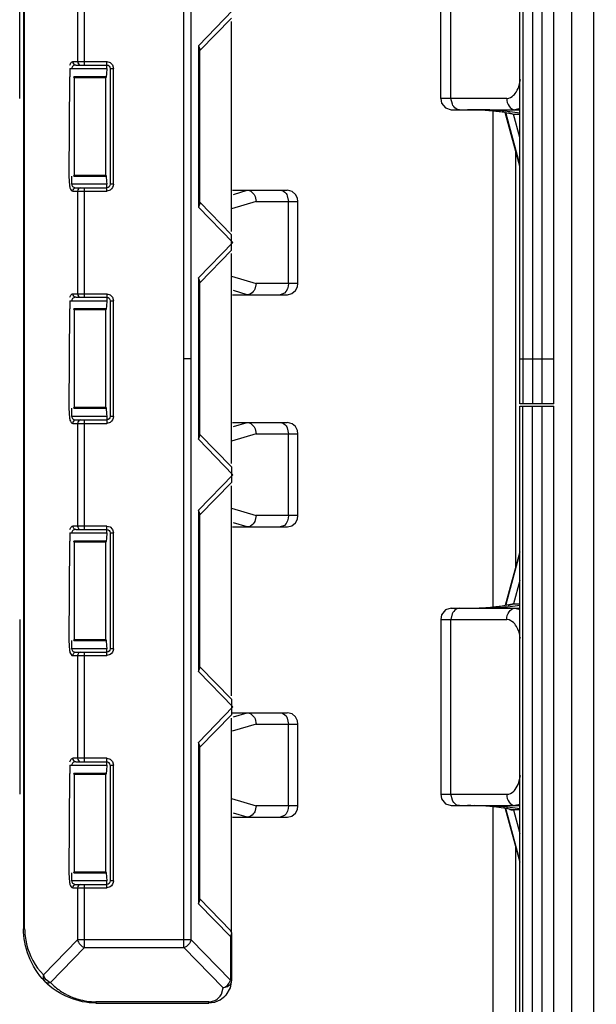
# Model space of a CAD drawing. Header units: inches. Extents: x 0 to 17, y 0 to 11.
# Tile 26 of 55: x 9.499 to 9.624, y 5.398 to 5.612. Entities that reach past the tile are written whole.
import ezdxf

# ---------------------------------------------------------------- set-up
doc = ezdxf.new("R2010")
doc.units = ezdxf.units.IN
doc.header["$LTSCALE"] = 0.935
doc.header["$MEASUREMENT"] = 0
doc.layers.get('0').update_dxf_attribs({"linetype": 'CONTINUOUS'})
doc.styles.add('TEXTSTYLE_2', font='txt', dxfattribs={"width": 0.8})
doc.dimstyles.new('DIMSTYLE_1', dxfattribs={"dimtxt": 0.125, "dimasz": 0.1875, "dimexe": 0.125, "dimexo": 0.0625, "dimgap": 0.0625, "dimtad": 0, "dimtih": 1, "dimtoh": 1, "dimlfac": 1.6666666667, "dimzin": 4, "dimdsep": 46, "dimtxsty": 'TEXTSTYLE_2', "dimblk": '_FILLED', "dimblk1": '_FILLED', "dimblk2": '_FILLED', "dimcen": 0.09, "dimazin": 1, "dimtfac": 1, "dimtofl": 0, "dimtmove": 0, "dimatfit": 3, "dimldrblk": '_FILLED', "dimfxl": 1, "dimtolj": 1, "dimtzin": 4, "dimarcsym": 0})

# ---------------------------------------------------------------- blocks, each defined once
blk = doc.blocks.new('_FILLED')
at = {"color": 0, "linetype": 'ByBlock'}
blk.add_solid([(0, 0), (-1, 0.1666666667), (-1, -0.1666666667)], dxfattribs=at)
blk = doc.blocks.new('*D3')
at = {"color": 2, "linetype": 'Continuous', "transparency": 16777216}
for p, q in [((9.9803149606, 5.539033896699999), (9.9803149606, 4.7543781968)), ((10.2755905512, 5.149536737), (10.2755905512, 4.7543781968)), ((9.9803149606, 4.8793781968), (9.4803149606, 4.8793781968)), ((10.2755905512, 4.8793781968), (10.6339254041, 4.8793781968))]:
    blk.add_line(p, q, dxfattribs=at)
at = {"color": 2, "linetype": 'Continuous', "transparency": 16777216, "xscale": 0.1875, "yscale": 0.1875, "zscale": 0.1875}
for p, rotation in [((9.9803149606, 4.8793781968), 5e-10), ((10.2755905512, 4.8793781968), 180)]:
    blk.add_blockref('_FILLED', p, dxfattribs=dict(at, rotation=rotation))
at = {"color": 2, "linetype": 'Continuous', "transparency": 16777216, "insert": (10.6964254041, 4.9418781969), "char_height": 0.125, "width": 0.4955357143, "attachment_point": 1, "line_spacing_factor": 0.9, "style": 'TEXTSTYLE_2'}
blk.add_mtext('{\\ftxt;\\W0.0001;\\H0.0001;\\~}{\\ftxt;\\W2.6428571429;\\H0.125; }{\\ftxt;\\W0.0001;\\H0.0001;\\~}', dxfattribs=at)

msp = doc.modelspace()

# ---------------------------------------------------------------- linework, layer by layer
at = {"color": 6, "linetype": 'Continuous'}
for p, q in [((9.6183786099, 5.7009590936), (9.6183786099, 5.374974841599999)), ((9.6071924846, 5.528399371), (9.607192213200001, 5.6871465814)), ((9.607857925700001, 5.687146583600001), (9.607858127, 5.528399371)), ((9.609936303, 5.6871465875), (9.6099364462, 5.528399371)), ((9.6119338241, 5.6871466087), (9.6119122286, 5.5283993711)), ((9.6145418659, 5.528399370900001), (9.6145418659, 5.6871466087)), ((9.5344647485, 5.410632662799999), (9.5344647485, 5.665751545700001)), ((9.5360089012, 5.412326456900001), (9.5360089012, 5.6640577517)), ((9.4997083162, 5.661660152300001), (9.4997083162, 5.4147240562)), ((9.499982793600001, 5.4147240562), (9.499982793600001, 5.661660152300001)), ((9.4989121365, 5.5945523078), (9.4989121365, 5.6323836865)), ((9.5900434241, 5.5945524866), (9.5900434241, 5.632383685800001)), ((9.592263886, 5.594552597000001), (9.592263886, 5.632383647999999)), ((9.5129676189, 5.601764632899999), (9.5129676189, 5.6254970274)), ((9.5114234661, 5.6247516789), (9.5114234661, 5.6025099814)), ((9.5375894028, 5.6059591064), (9.545063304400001, 5.6136308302)), ((9.544784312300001, 5.6119531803), (9.5379249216, 5.6049122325)), ((9.544784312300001, 5.5657434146), (9.544784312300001, 5.611225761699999)), ((9.5375894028, 5.6059591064), (9.5375894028, 5.57101007)), ((9.5375894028, 5.6059591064), (9.5379249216, 5.605171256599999)), ((9.5379249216, 5.5717979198), (9.5379249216, 5.605171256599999)), ((9.5104260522, 5.6025099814), (9.5177718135, 5.6025099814)), ((9.511034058, 5.601764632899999), (9.5177718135, 5.601764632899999)), ((9.5177718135, 5.6010192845), (9.5177718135, 5.6025099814)), ((9.5177718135, 5.6025099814), (9.5184745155, 5.6023130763)), ((9.5184745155, 5.6023130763), (9.5189843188, 5.601789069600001)), ((9.5189843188, 5.601789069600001), (9.5191891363, 5.6010192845)), ((9.5097837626, 5.6010192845), (9.5177718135, 5.6010192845)), ((9.5097837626, 5.6010192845), (9.5097837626, 5.599241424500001)), ((9.5177130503, 5.599834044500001), (9.517654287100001, 5.599241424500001)), ((9.5177718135, 5.6010192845), (9.5177130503, 5.599834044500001)), ((9.5184804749, 5.6010192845), (9.5191891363, 5.6010192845)), ((9.5184804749, 5.6010192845), (9.5184804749, 5.575949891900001)), ((9.5191891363, 5.575949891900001), (9.5191891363, 5.6010192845)), ((9.5096805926, 5.599241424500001), (9.5095774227, 5.577727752)), ((9.517654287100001, 5.599241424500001), (9.5106099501, 5.599241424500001)), ((9.5106803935, 5.5990262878), (9.5106099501, 5.599241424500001)), ((9.517654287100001, 5.599241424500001), (9.5175838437, 5.5990262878)), ((9.606931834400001, 5.5970655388), (9.607286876, 5.598654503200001)), ((9.604358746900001, 5.594552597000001), (9.5900464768, 5.5945524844)), ((9.5925644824, 5.593279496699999), (9.5922641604, 5.594552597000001)), ((9.592320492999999, 5.5920938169), (9.6071923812, 5.5920938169)), ((9.601374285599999, 5.484127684), (9.601374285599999, 5.5920938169)), ((9.6071924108, 5.5798429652), (9.604010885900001, 5.5914860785)), ((9.6040190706, 5.591486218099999), (9.6055112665, 5.5912345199)), ((9.607192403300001, 5.5802115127), (9.6041159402, 5.591470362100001)), ((9.604461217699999, 5.591766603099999), (9.6072355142, 5.5913932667)), ((9.6046433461, 5.5914875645), (9.6057913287, 5.5911515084)), ((9.6055112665, 5.5912345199), (9.6057913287, 5.591151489)), ((9.6057913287, 5.591151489), (9.607192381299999, 5.5911514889)), ((9.6071923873, 5.5860538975), (9.6057917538, 5.591151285)), ((9.6072315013, 5.5923569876), (9.6061234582, 5.5920938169)), ((9.6062738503, 5.5832045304), (9.6062738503, 5.493016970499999)), ((9.5095774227, 5.577727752), (9.5096805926, 5.575577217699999)), ((9.5101854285, 5.575949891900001), (9.5101854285, 5.577727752)), ((9.5106099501, 5.577727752), (9.5106803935, 5.5779428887)), ((9.5106099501, 5.577727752), (9.517654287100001, 5.577727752)), ((9.5175838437, 5.5779428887), (9.517654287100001, 5.577727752)), ((9.517654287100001, 5.577727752), (9.5177130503, 5.5765425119)), ((9.5177130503, 5.5765425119), (9.5177718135, 5.575949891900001)), ((9.5177718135, 5.575949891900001), (9.5101854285, 5.575949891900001)), ((9.5104260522, 5.574459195), (9.5177718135, 5.574459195)), ((9.511034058, 5.5752045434), (9.5177718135, 5.5752045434)), ((9.5114234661, 5.574459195), (9.5114234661, 5.5522174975)), ((9.5129676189, 5.551472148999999), (9.5129676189, 5.5752045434)), ((9.5177718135, 5.574459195), (9.5177718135, 5.575949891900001)), ((9.5185131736, 5.574680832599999), (9.5177718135, 5.574459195)), ((9.5191891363, 5.575949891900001), (9.5184804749, 5.575949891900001)), ((9.5379249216, 5.5720569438), (9.544784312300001, 5.565015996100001)), ((9.5379249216, 5.5717979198), (9.5375894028, 5.57101007)), ((9.545063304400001, 5.5633383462), (9.5375894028, 5.57101007)), ((9.5375894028, 5.5556666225), (9.545063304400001, 5.5633383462)), ((9.544784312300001, 5.5616606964), (9.544784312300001, 5.565015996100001)), ((9.544784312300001, 5.5616606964), (9.5379249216, 5.5546197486)), ((9.544784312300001, 5.5154509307), (9.544784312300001, 5.560933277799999)), ((9.5375894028, 5.5556666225), (9.5375894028, 5.5207175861)), ((9.5379249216, 5.5548787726), (9.5375894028, 5.5556666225)), ((9.5379249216, 5.5215054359), (9.5379249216, 5.5548787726)), ((9.5097837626, 5.5507268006), (9.5177718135, 5.5507268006)), ((9.5097837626, 5.5507268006), (9.5097837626, 5.548948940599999)), ((9.5104260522, 5.5522174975), (9.5177718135, 5.5522174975)), ((9.511034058, 5.551472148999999), (9.5177718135, 5.551472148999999)), ((9.5177718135, 5.5507268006), (9.5177130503, 5.5495415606)), ((9.5177718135, 5.5522174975), (9.5177718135, 5.5507268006)), ((9.5177718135, 5.5522174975), (9.5184745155, 5.5520205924)), ((9.5184745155, 5.5520205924), (9.5189843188, 5.551496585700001)), ((9.5184804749, 5.5507268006), (9.5191891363, 5.5507268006)), ((9.5184804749, 5.5507268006), (9.5184804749, 5.5256574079)), ((9.5189843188, 5.551496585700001), (9.5191891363, 5.5507268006)), ((9.5191891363, 5.5256574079), (9.5191891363, 5.5507268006)), ((9.5096805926, 5.548948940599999), (9.5095774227, 5.527435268)), ((9.517654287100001, 5.548948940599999), (9.5106099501, 5.548948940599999)), ((9.5106803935, 5.5487338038), (9.5106099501, 5.548948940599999)), ((9.517654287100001, 5.548948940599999), (9.5175838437, 5.5487338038)), ((9.5177130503, 5.5495415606), (9.517654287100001, 5.548948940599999)), ((9.4997172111, 5.538192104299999), (9.499982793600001, 5.538192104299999)), ((9.5344647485, 5.538192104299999), (9.5360089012, 5.538192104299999)), ((9.6071923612, 5.5381107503), (9.6145418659, 5.5381107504)), ((9.5095774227, 5.527435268), (9.5096805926, 5.5252847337)), ((9.5101854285, 5.5256574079), (9.5101854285, 5.527435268)), ((9.5106099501, 5.527435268), (9.5106803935, 5.5276504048)), ((9.5106099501, 5.527435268), (9.517654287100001, 5.527435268)), ((9.5175838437, 5.5276504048), (9.517654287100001, 5.527435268)), ((9.517654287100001, 5.527435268), (9.5177130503, 5.526250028)), ((9.60719222, 5.389074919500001), (9.6071924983, 5.5279076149)), ((9.607192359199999, 5.5279076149), (9.6145418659, 5.5279076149)), ((9.6145418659, 5.528399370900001), (9.6071923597, 5.528399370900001)), ((9.607857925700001, 5.3890749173), (9.6078581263, 5.5279076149)), ((9.609936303, 5.3890749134), (9.6099364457, 5.5279076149)), ((9.6119338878, 5.5279076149), (9.6119338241, 5.3890748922)), ((9.6145418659, 5.373484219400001), (9.6145418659, 5.5279076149)), ((9.5177718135, 5.5256574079), (9.5101854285, 5.5256574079)), ((9.5177130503, 5.526250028), (9.5177718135, 5.5256574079)), ((9.5177718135, 5.5256574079), (9.5177718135, 5.5241667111)), ((9.5191891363, 5.5256574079), (9.5184804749, 5.5256574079)), ((9.5104260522, 5.5241667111), (9.5177718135, 5.5241667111)), ((9.511034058, 5.5249120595), (9.5177718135, 5.5249120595)), ((9.5114234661, 5.5241667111), (9.5114234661, 5.5019250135)), ((9.5129676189, 5.5011796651), (9.5129676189, 5.5249120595)), ((9.5185131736, 5.5243883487), (9.5177718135, 5.5241667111)), ((9.5375894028, 5.5207175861), (9.5379249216, 5.5215054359)), ((9.545063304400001, 5.5130458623), (9.5375894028, 5.5207175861)), ((9.5379249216, 5.5217644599), (9.544784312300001, 5.514723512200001)), ((9.544784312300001, 5.514723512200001), (9.544784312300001, 5.5113682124)), ((9.5375894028, 5.505374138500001), (9.545063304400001, 5.5130458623)), ((9.544784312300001, 5.5113682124), (9.5379249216, 5.504327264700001)), ((9.544784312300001, 5.465158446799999), (9.544784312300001, 5.5106407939)), ((9.5375894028, 5.505374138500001), (9.5375894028, 5.4704251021)), ((9.5379249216, 5.5045862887), (9.5375894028, 5.505374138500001)), ((9.5379249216, 5.471212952), (9.5379249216, 5.5045862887)), ((9.5177718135, 5.5019250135), (9.5104260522, 5.5019250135)), ((9.5177718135, 5.5004343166), (9.5177718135, 5.5019250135)), ((9.5177718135, 5.5019250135), (9.5184745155, 5.5017281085)), ((9.5184745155, 5.5017281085), (9.5189843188, 5.501204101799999)), ((9.5097837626, 5.5004343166), (9.5177718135, 5.5004343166)), ((9.5097837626, 5.5004343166), (9.5097837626, 5.4986564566)), ((9.511034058, 5.5011796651), (9.5177718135, 5.5011796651)), ((9.5177718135, 5.5004343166), (9.5177130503, 5.4992490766)), ((9.5184804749, 5.5004343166), (9.5191891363, 5.5004343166)), ((9.5184804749, 5.5004343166), (9.5184804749, 5.475364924)), ((9.5189843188, 5.501204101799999), (9.5191891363, 5.5004343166)), ((9.5191891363, 5.475364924), (9.5191891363, 5.5004343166)), ((9.5096805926, 5.4986564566), (9.5095774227, 5.4771427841)), ((9.517654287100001, 5.4986564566), (9.5106099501, 5.4986564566)), ((9.5106803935, 5.4984413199), (9.5106099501, 5.4986564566)), ((9.517654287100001, 5.4986564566), (9.5175838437, 5.4984413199)), ((9.5177130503, 5.4992490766), (9.517654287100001, 5.4986564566)), ((9.6071924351, 5.4963786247), (9.6040108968, 5.484735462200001)), ((9.6041159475, 5.4847511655), (9.607192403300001, 5.496009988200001)), ((9.607192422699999, 5.490168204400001), (9.605791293, 5.485070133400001)), ((9.605509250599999, 5.4849865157), (9.6040193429, 5.484735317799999)), ((9.604482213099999, 5.4844628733), (9.607230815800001, 5.484817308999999)), ((9.604657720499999, 5.4847348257), (9.6057913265, 5.4850702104)), ((9.6057913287, 5.4850700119), (9.605509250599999, 5.4849865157)), ((9.605791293, 5.485070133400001), (9.6071924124, 5.485070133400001)), ((9.5902460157, 5.482678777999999), (9.5900454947, 5.48166902)), ((9.5911079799, 5.483750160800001), (9.5902460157, 5.482678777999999)), ((9.592317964, 5.484127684), (9.5911079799, 5.483750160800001)), ((9.5925640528, 5.4829423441), (9.592263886, 5.4816689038)), ((9.592328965, 5.484127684), (9.6071924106, 5.484127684)), ((9.6002739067, 5.484182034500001), (9.6034045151, 5.4843636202)), ((9.6061237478, 5.4841276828), (9.6072597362, 5.483850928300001)), ((9.498912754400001, 5.4816690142), (9.498912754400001, 5.4438378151)), ((9.590044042, 5.481669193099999), (9.590044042, 5.4438378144)), ((9.5900440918, 5.481669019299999), (9.604358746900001, 5.4816689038)), ((9.592263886, 5.4438378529), (9.592263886, 5.4816689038)), ((9.6048755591, 5.481588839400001), (9.604358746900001, 5.4816689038)), ((9.6058277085, 5.4810071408), (9.6048755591, 5.481588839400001)), ((9.5095774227, 5.4771427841), (9.5096805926, 5.474992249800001)), ((9.5101854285, 5.475364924), (9.5101854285, 5.4771427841)), ((9.5106099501, 5.4771427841), (9.5106803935, 5.4773579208)), ((9.5106099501, 5.4771427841), (9.517654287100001, 5.4771427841)), ((9.5175838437, 5.4773579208), (9.517654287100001, 5.4771427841)), ((9.517654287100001, 5.4771427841), (9.5177130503, 5.4759575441)), ((9.5177130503, 5.4759575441), (9.5177718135, 5.475364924)), ((9.5177718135, 5.475364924), (9.5101854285, 5.475364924)), ((9.5104260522, 5.4738742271), (9.5177718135, 5.4738742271)), ((9.511034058, 5.474619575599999), (9.5177718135, 5.474619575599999)), ((9.5114234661, 5.4738742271), (9.5114234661, 5.4516325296)), ((9.5129676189, 5.4508871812), (9.5129676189, 5.474619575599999)), ((9.5177718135, 5.4738742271), (9.5177718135, 5.475364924)), ((9.5185131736, 5.474095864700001), (9.5177718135, 5.4738742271)), ((9.5191891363, 5.475364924), (9.5184804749, 5.475364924)), ((9.5375894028, 5.4704251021), (9.5379249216, 5.471212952)), ((9.545063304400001, 5.4627533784), (9.5375894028, 5.4704251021)), ((9.5379249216, 5.471471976), (9.544784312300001, 5.464431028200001)), ((9.544784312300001, 5.464431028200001), (9.544784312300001, 5.4610757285)), ((9.5375894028, 5.455081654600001), (9.545063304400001, 5.4627533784)), ((9.544784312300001, 5.4610757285), (9.5379249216, 5.454034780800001)), ((9.544784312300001, 5.414138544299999), (9.544784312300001, 5.46034831)), ((9.5375894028, 5.455081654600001), (9.5375894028, 5.4201326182)), ((9.5379249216, 5.4542938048), (9.5375894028, 5.455081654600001)), ((9.5379249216, 5.420920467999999), (9.5379249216, 5.4542938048)), ((9.5177718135, 5.4516325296), (9.5104260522, 5.4516325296)), ((9.511034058, 5.4508871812), (9.5177718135, 5.4508871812)), ((9.5177718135, 5.4501418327), (9.5177718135, 5.4516325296)), ((9.5177718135, 5.4516325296), (9.5184745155, 5.4514356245)), ((9.5184745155, 5.4514356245), (9.5189843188, 5.4509116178)), ((9.5189843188, 5.4509116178), (9.5191891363, 5.4501418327)), ((9.5096805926, 5.4483639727), (9.5095774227, 5.4268503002)), ((9.5097837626, 5.4501418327), (9.5177718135, 5.4501418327)), ((9.5097837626, 5.4501418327), (9.5097837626, 5.4483639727)), ((9.517654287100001, 5.4483639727), (9.5106099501, 5.4483639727)), ((9.5106803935, 5.448148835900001), (9.5106099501, 5.4483639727)), ((9.517654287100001, 5.4483639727), (9.5175838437, 5.448148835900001)), ((9.5177130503, 5.4489565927), (9.517654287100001, 5.4483639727)), ((9.5177718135, 5.4501418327), (9.5177130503, 5.4489565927)), ((9.5184804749, 5.4501418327), (9.5191891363, 5.4501418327)), ((9.5184804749, 5.4501418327), (9.5184804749, 5.4250724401)), ((9.5191891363, 5.4250724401), (9.5191891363, 5.4501418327)), ((9.6069350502, 5.4463574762), (9.6072880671, 5.447936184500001)), ((9.590044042, 5.4438378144), (9.604358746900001, 5.4438378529)), ((9.5925644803, 5.4425647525), (9.5922641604, 5.4438378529)), ((9.5923845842, 5.4413790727), (9.6071923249, 5.4413790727)), ((9.599724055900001, 5.4413534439), (9.5974198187, 5.4413790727)), ((9.6015674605, 5.4410924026), (9.598929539, 5.4413092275)), ((9.601374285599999, 5.3904579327), (9.601374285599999, 5.4413790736)), ((9.6040110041, 5.440770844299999), (9.6071923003, 5.4291281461)), ((9.6053378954, 5.440551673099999), (9.6040498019, 5.4407705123)), ((9.6071923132, 5.429496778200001), (9.604116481, 5.440753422)), ((9.6042846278, 5.440884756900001), (9.6049550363, 5.4405891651)), ((9.6072766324, 5.4406822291), (9.6044765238, 5.441055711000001)), ((9.6049547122, 5.4405876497), (9.6053378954, 5.440551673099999)), ((9.605576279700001, 5.4404974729), (9.6053378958, 5.4405516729)), ((9.6057914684, 5.440436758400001), (9.605576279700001, 5.4404974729)), ((9.6057918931, 5.4404360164), (9.605776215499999, 5.4404361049)), ((9.607192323, 5.4404361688), (9.605791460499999, 5.4404359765)), ((9.605791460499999, 5.4404359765), (9.6071923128, 5.435338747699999)), ((9.6072587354, 5.441656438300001), (9.606123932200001, 5.4413790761)), ((9.6062738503, 5.4324894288), (9.6062738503, 5.3904579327)), ((9.5106099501, 5.4268503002), (9.5106803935, 5.4270654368)), ((9.5175838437, 5.4270654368), (9.517654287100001, 5.4268503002)), ((9.5095774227, 5.4268503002), (9.5096805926, 5.424699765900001)), ((9.5101854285, 5.4250724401), (9.5101854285, 5.4268503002)), ((9.5177718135, 5.4250724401), (9.5101854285, 5.4250724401)), ((9.5106099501, 5.4268503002), (9.517654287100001, 5.4268503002)), ((9.517654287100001, 5.4268503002), (9.5177718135, 5.4250724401)), ((9.5177718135, 5.423581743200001), (9.5177718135, 5.4250724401)), ((9.5191891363, 5.4250724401), (9.5184804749, 5.4250724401)), ((9.5104260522, 5.423581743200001), (9.5177718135, 5.423581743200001)), ((9.511034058, 5.424327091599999), (9.5177718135, 5.424327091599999)), ((9.5114234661, 5.423581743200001), (9.5114234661, 5.412326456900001)), ((9.5129676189, 5.410632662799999), (9.5129676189, 5.424327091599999)), ((9.5185131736, 5.423803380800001), (9.5177718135, 5.423581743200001)), ((9.5375894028, 5.4201326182), (9.5379249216, 5.420920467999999)), ((9.5379249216, 5.421179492), (9.5445599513, 5.4143688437)), ((9.5445098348, 5.4130290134), (9.5375894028, 5.4201326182)), ((9.4997083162, 5.4147240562), (9.499982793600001, 5.4147240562)), ((9.5040351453, 5.4047425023), (9.5114234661, 5.412326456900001)), ((9.5360089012, 5.412326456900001), (9.5114234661, 5.412326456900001)), ((9.5360089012, 5.412326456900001), (9.5445098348, 5.4036007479)), ((9.5447158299, 5.4134359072), (9.5445098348, 5.4130290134)), ((9.5445098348, 5.4130290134), (9.5445098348, 5.4036007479)), ((9.544784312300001, 5.4138095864), (9.5447158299, 5.4134359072)), ((9.544784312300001, 5.413824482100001), (9.544784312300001, 5.4036597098)), ((9.5129676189, 5.410632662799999), (9.505579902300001, 5.4030493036)), ((9.5129676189, 5.410632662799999), (9.5344647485, 5.410632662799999)), ((9.5429634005, 5.4019087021), (9.5344647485, 5.410632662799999)), ((9.504371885, 5.4039838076), (9.5040351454, 5.4047425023)), ((9.5441715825, 5.4028434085), (9.544508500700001, 5.4036021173)), ((9.5447832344, 5.4035542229), (9.5444722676, 5.401893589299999)), ((9.5445098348, 5.4036597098), (9.544784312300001, 5.4036597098)), ((9.5426317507, 5.400568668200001), (9.542962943, 5.401908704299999)), ((9.5438878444, 5.402139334), (9.5429634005, 5.4019087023)), ((9.5444571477, 5.4018991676), (9.5435395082, 5.4003126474)), ((9.5398847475, 5.3989036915), (9.5153869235, 5.3989036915)), ((9.5153869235, 5.3989036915), (9.5153869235, 5.3986304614)), ((9.5153869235, 5.3986304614), (9.5398847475, 5.3986304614)), ((9.5398847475, 5.3986304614), (9.5398847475, 5.3989036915)), ((9.5410609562, 5.3987775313), (9.5398847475, 5.3986304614)), ((9.5419036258, 5.3990772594), (9.5410609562, 5.3987775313))]:
    msp.add_line(p, q, dxfattribs=at)
at = {"color": 40, "linetype": 'Continuous'}
msp.add_line((9.6231030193, 5.7009590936), (9.6231030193, 5.374974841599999), dxfattribs=at)
at = {"color": 7, "linetype": 'Continuous'}
for p, q in [((9.5175838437, 5.5990262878), (9.5106803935, 5.5990262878)), ((9.5106803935, 5.5990262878), (9.5106803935, 5.5779428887)), ((9.5175838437, 5.5779428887), (9.5175838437, 5.5990262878)), ((9.5106803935, 5.5779428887), (9.5175838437, 5.5779428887)), ((9.5449783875, 5.5746541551), (9.5568450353, 5.5746541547)), ((9.5451856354, 5.5737640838), (9.5481697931, 5.5746541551)), ((9.55009738, 5.5721953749), (9.544784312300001, 5.5706106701)), ((9.5498483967, 5.573310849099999), (9.55009738, 5.5721953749)), ((9.55009738, 5.5721953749), (9.5591277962, 5.5721953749)), ((9.556842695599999, 5.5734732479), (9.557104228, 5.5721953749)), ((9.557104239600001, 5.5544813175), (9.557104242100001, 5.5721953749)), ((9.5591300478, 5.5544813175), (9.5591300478, 5.5721953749)), ((9.544784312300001, 5.5560660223), (9.55009738, 5.5544813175)), ((9.5481697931, 5.5520225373), (9.5451856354, 5.5529126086)), ((9.55009738, 5.5544813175), (9.5497868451, 5.5532289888)), ((9.559127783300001, 5.5544813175), (9.55009738, 5.5544813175)), ((9.5590155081, 5.5537180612), (9.5591278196, 5.5544813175)), ((9.544978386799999, 5.5520225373), (9.5568455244, 5.552022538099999)), ((9.5562267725, 5.552373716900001), (9.5552908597, 5.5520225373)), ((9.5175838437, 5.5487338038), (9.5106803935, 5.5487338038)), ((9.5106803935, 5.5487338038), (9.5106803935, 5.5276504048)), ((9.5175838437, 5.5276504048), (9.5175838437, 5.5487338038)), ((9.5106803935, 5.5276504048), (9.5175838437, 5.5276504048)), ((9.5449783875, 5.5243616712), (9.5568450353, 5.5243616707)), ((9.5451856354, 5.5234715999), (9.5481697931, 5.5243616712)), ((9.5498483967, 5.5230183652), (9.55009738, 5.521902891)), ((9.556842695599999, 5.523180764), (9.557104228, 5.521902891)), ((9.55009738, 5.521902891), (9.544784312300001, 5.5203181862)), ((9.55009738, 5.521902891), (9.5591277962, 5.521902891)), ((9.557104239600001, 5.5041888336), (9.557104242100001, 5.521902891)), ((9.5591300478, 5.5041888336), (9.5591300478, 5.521902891)), ((9.544784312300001, 5.505773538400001), (9.55009738, 5.5041888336)), ((9.55009738, 5.5041888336), (9.5497868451, 5.5029365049)), ((9.559127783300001, 5.5041888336), (9.55009738, 5.5041888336)), ((9.5590155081, 5.5034255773), (9.5591278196, 5.5041888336)), ((9.544978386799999, 5.5017300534), (9.5568455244, 5.501730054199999)), ((9.5481697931, 5.5017300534), (9.5451856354, 5.5026201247)), ((9.5562267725, 5.502081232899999), (9.5552908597, 5.5017300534)), ((9.5175838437, 5.4984413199), (9.5106803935, 5.4984413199)), ((9.5106803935, 5.4984413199), (9.5106803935, 5.4773579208)), ((9.5175838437, 5.4773579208), (9.5175838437, 5.4984413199)), ((9.5106803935, 5.4773579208), (9.5175838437, 5.4773579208)), ((9.5449783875, 5.4614960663), (9.5568450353, 5.4614960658)), ((9.5451856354, 5.460605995), (9.5481697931, 5.4614960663)), ((9.55009738, 5.4590372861), (9.5449266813, 5.457495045)), ((9.5498483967, 5.4601527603), (9.55009738, 5.4590372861)), ((9.55009738, 5.4590372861), (9.5591277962, 5.4590372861)), ((9.556842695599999, 5.460315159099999), (9.557104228, 5.4590372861)), ((9.557104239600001, 5.4413232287), (9.557104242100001, 5.4590372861)), ((9.5591300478, 5.4413232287), (9.5591300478, 5.4590372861)), ((9.5175838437, 5.448148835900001), (9.5106803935, 5.448148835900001)), ((9.5106803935, 5.448148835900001), (9.5106803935, 5.4270654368)), ((9.5175838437, 5.4270654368), (9.5175838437, 5.448148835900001)), ((9.544784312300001, 5.4429079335), (9.55009738, 5.4413232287)), ((9.5481697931, 5.4388644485), (9.5451856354, 5.4397545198)), ((9.55009738, 5.4413232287), (9.5497868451, 5.4400709)), ((9.559127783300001, 5.4413232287), (9.55009738, 5.4413232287)), ((9.5590155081, 5.4405599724), (9.5591278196, 5.4413232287)), ((9.544978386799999, 5.4388644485), (9.5568455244, 5.4388644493)), ((9.5562267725, 5.439215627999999), (9.5552908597, 5.4388644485)), ((9.5106803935, 5.4270654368), (9.5175838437, 5.4270654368)), ((9.5445598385, 5.4143687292), (9.544784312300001, 5.413824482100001)), ((9.544559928, 5.4143688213), (9.544784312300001, 5.4138096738))]:
    msp.add_line(p, q, dxfattribs=at)
at = {"color": 6, "linetype": 'Continuous'}
for points in [[(9.5900454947, 5.594552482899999), (9.5902449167, 5.5935453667), (9.5911068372, 5.592472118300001), (9.5923174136, 5.5920938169)], [(9.5900454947, 5.443837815), (9.5902449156, 5.442830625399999), (9.591106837, 5.4417573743), (9.592317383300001, 5.441379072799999)], [(9.604954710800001, 5.4405876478), (9.605034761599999, 5.44056909), (9.6050691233, 5.440559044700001), (9.605308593, 5.440491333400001), (9.6057753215, 5.4404367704)]]:
    msp.add_lwpolyline(points, dxfattribs=at)
at = {"color": 7, "linetype": 'Continuous'}
for points in [[(9.5591278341, 5.5721953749), (9.5590216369, 5.572938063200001), (9.558614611, 5.5737514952), (9.5578745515, 5.5743927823), (9.5568560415, 5.5746541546)], [(9.5568544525, 5.5520225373), (9.5578565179, 5.5522742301), (9.5585995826, 5.552905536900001), (9.5590155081, 5.5537180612)], [(9.5591278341, 5.521902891), (9.5590216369, 5.5226455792), (9.558614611, 5.5234590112), (9.5578745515, 5.5241002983), (9.5568560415, 5.5243616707)], [(9.5568544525, 5.5017300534), (9.5578565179, 5.5019817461), (9.5585995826, 5.502613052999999), (9.5590155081, 5.5034255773)], [(9.5591278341, 5.4590372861), (9.5590216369, 5.459779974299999), (9.558614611, 5.4605934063), (9.5578745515, 5.461234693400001), (9.5568560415, 5.4614960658)], [(9.5568544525, 5.4388644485), (9.5578565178, 5.4391161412), (9.5585995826, 5.439747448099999), (9.5590155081, 5.4405599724)]]:
    msp.add_lwpolyline(points, dxfattribs=at)
at = {"color": 6, "linetype": 'Continuous'}
for centre, radius, start, end in [((9.5958052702, 5.5429900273), 0.04910383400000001, 87.57534564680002, 89.92289947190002), ((9.597669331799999, 5.5130823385), 0.0790118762, 88.1119682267, 90.1813153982), ((9.5954824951, 5.533699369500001), 0.0583998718, 85.8650623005, 87.6445721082), ((9.595095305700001, 5.5284871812), 0.0636264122, 84.4092416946, 85.85573910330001), ((9.5980818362, 5.5284169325), 0.0636720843, 85.22174055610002, 88.0283361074), ((9.5950145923, 5.5273044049), 0.0648114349, 83.19725959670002, 84.4400940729), ((9.5952879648, 5.5297911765), 0.0623097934, 81.94497061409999, 83.1760057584), ((9.598716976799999, 5.536359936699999), 0.05570378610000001, 84.5849642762, 85.19220299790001), ((9.599038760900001, 5.539765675), 0.0522828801, 84.0469312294, 84.58381360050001), ((9.5950123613, 5.548937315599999), 0.0648317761, 275.5565451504, 276.797829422), ((9.5952912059, 5.546407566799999), 0.0622868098, 276.8185750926, 278.0552632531), ((9.598948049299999, 5.538666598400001), 0.05448550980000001, 275.295079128, 275.8296598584), ((9.5958252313, 5.531450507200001), 0.0473228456, 270.0558607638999, 271.925488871), ((9.595352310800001, 5.5448761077), 0.06075675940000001, 271.945817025, 275.6083053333), ((9.5973666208, 5.5618868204), 0.0777591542, 270.0388123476, 272.142693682), ((9.5988913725, 5.539287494), 0.0551089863, 274.6974905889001, 275.2941803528), ((9.5959539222, 5.371671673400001), 0.069707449, 88.86641610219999, 90.06779570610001), ((9.5963781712, 5.391580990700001), 0.0497936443, 87.06294549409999, 88.9012701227), ((9.5980502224, 5.3753984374), 0.06597624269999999, 86.42894056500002, 88.5462359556), ((9.594986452, 5.3806181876), 0.0608312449, 81.76049512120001, 83.7893193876), ((9.5984894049, 5.3823460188), 0.0590147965, 84.97649521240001, 86.43436771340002), ((9.5989054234, 5.3871567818), 0.0541860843, 84.0987506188, 84.96927206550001), ((9.5953548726, 5.383054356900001), 0.0583674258, 81.432824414, 81.7756977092)]:
    msp.add_arc(centre, radius, start, end, dxfattribs=at)
for points, knots in [([(9.5097837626, 5.601764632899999), (9.5098030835, 5.6018694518), (9.5099377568, 5.602163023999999), (9.5101964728, 5.6025250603), (9.5104260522, 5.6025099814)], [0, 0, 0, 0, 0.3165954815, 1, 1, 1, 1]), ([(9.511034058, 5.601764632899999), (9.510845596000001, 5.601764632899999), (9.510413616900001, 5.601655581), (9.5102087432, 5.601236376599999), (9.5101854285, 5.6010192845)], [0, 0, 0, 0, 0.4632764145, 1, 1, 1, 1]), ([(9.6058397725, 5.595225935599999), (9.6059563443, 5.5953383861), (9.6064342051, 5.5958762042), (9.6067523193, 5.596540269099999), (9.606931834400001, 5.5970655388)], [0, 0, 0, 0, 0.2258775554, 1, 1, 1, 1]), ([(9.5941321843, 5.5920938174), (9.5936465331, 5.5920942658), (9.5929763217, 5.5925286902), (9.592644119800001, 5.5931091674), (9.5925644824, 5.593279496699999)], [0, 0, 0, 0, 0.7208949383, 1, 1, 1, 1]), ([(9.604358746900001, 5.594552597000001), (9.6043576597, 5.59395925), (9.6045886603, 5.592832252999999), (9.605631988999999, 5.592093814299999), (9.6061234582, 5.5920938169)], [0, 0, 0, 0, 0.5469566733, 1, 1, 1, 1]), ([(9.5096805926, 5.575577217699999), (9.509707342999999, 5.5754320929), (9.5098180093, 5.575021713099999), (9.5101153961, 5.574438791), (9.5104260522, 5.574459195)], [0, 0, 0, 0, 0.3215758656, 1, 1, 1, 1]), ([(9.5101854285, 5.575949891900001), (9.510216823, 5.5757336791), (9.5104082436, 5.5753108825), (9.5108453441, 5.5752045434), (9.511034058, 5.5752045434)], [0, 0, 0, 0, 0.5365504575, 1, 1, 1, 1]), ([(9.5097837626, 5.551472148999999), (9.5098030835, 5.5515769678), (9.5099377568, 5.551870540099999), (9.5101964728, 5.5522325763), (9.5104260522, 5.5522174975)], [0, 0, 0, 0, 0.3165954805, 1, 1, 1, 1]), ([(9.511034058, 5.551472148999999), (9.510845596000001, 5.551472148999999), (9.510413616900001, 5.5513630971), (9.5102087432, 5.550943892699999), (9.5101854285, 5.5507268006)], [0, 0, 0, 0, 0.4632764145, 1, 1, 1, 1]), ([(9.5096805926, 5.5252847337), (9.509707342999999, 5.525139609), (9.5098180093, 5.524729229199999), (9.5101153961, 5.524146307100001), (9.5104260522, 5.5241667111)], [0, 0, 0, 0, 0.3215758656, 1, 1, 1, 1]), ([(9.5101854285, 5.5256574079), (9.510216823, 5.5254411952), (9.5104082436, 5.5250183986), (9.5108453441, 5.5249120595), (9.511034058, 5.5249120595)], [0, 0, 0, 0, 0.5365504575, 1, 1, 1, 1]), ([(9.5097837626, 5.5011796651), (9.5098030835, 5.5012844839), (9.5099377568, 5.5015780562), (9.5101964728, 5.5019400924), (9.5104260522, 5.5019250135)], [0, 0, 0, 0, 0.3165954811, 1, 1, 1, 1]), ([(9.511034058, 5.5011796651), (9.510845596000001, 5.5011796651), (9.510413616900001, 5.5010706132), (9.5102087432, 5.5006514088), (9.5101854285, 5.5004343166)], [0, 0, 0, 0, 0.4632764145, 1, 1, 1, 1]), ([(9.5941321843, 5.4841276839), (9.5936464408, 5.4841278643), (9.5929755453, 5.4836934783), (9.5926436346, 5.4831127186), (9.5925640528, 5.4829423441)], [0, 0, 0, 0, 0.720914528, 1, 1, 1, 1]), ([(9.604358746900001, 5.4816689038), (9.604356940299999, 5.4822622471), (9.6045886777, 5.4833894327), (9.605631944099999, 5.484127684), (9.6061234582, 5.484127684)], [0, 0, 0, 0, 0.5469331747, 1, 1, 1, 1]), ([(9.607287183, 5.4775644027), (9.6072455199, 5.477916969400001), (9.6070207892, 5.479147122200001), (9.6064810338, 5.4803836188), (9.6058277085, 5.4810071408)], [0, 0, 0, 0, 0.2821798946, 1, 1, 1, 1]), ([(9.5096805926, 5.474992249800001), (9.509707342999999, 5.4748471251), (9.5098180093, 5.474436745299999), (9.5101153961, 5.473853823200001), (9.5104260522, 5.4738742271)], [0, 0, 0, 0, 0.3215758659, 1, 1, 1, 1]), ([(9.5101854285, 5.475364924), (9.510216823, 5.4751487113), (9.5104082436, 5.4747259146), (9.5108453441, 5.474619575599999), (9.511034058, 5.474619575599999)], [0, 0, 0, 0, 0.5365504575, 1, 1, 1, 1]), ([(9.5097837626, 5.4508871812), (9.5098030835, 5.450991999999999), (9.5099377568, 5.4512855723), (9.5101964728, 5.4516476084), (9.5104260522, 5.4516325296)], [0, 0, 0, 0, 0.31659548, 1, 1, 1, 1]), ([(9.511034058, 5.4508871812), (9.510845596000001, 5.4508871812), (9.510413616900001, 5.4507781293), (9.5102087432, 5.4503589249), (9.5101854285, 5.4501418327)], [0, 0, 0, 0, 0.4632764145, 1, 1, 1, 1]), ([(9.605842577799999, 5.4445143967), (9.6059590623, 5.4446270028), (9.6064370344, 5.445166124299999), (9.606755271, 5.4458312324), (9.6069350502, 5.4463574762)], [0, 0, 0, 0, 0.2256095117, 1, 1, 1, 1]), ([(9.5941321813, 5.4413790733), (9.5936465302, 5.441379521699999), (9.592976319, 5.441813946), (9.5926441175, 5.442394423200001), (9.5925644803, 5.4425647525)], [0, 0, 0, 0, 0.7208949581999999, 1, 1, 1, 1]), ([(9.604358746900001, 5.4438378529), (9.6043576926, 5.4432444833), (9.604588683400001, 5.442117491), (9.6056320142, 5.4413790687), (9.6061234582, 5.4413790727)], [0, 0, 0, 0, 0.546978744, 1, 1, 1, 1]), ([(9.5101854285, 5.4250724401), (9.510216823, 5.4248562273), (9.5104082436, 5.424433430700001), (9.5108453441, 5.424327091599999), (9.511034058, 5.424327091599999)], [0, 0, 0, 0, 0.5365504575, 1, 1, 1, 1]), ([(9.5096805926, 5.424699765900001), (9.509707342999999, 5.4245546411), (9.5098180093, 5.4241442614), (9.5101153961, 5.4235613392), (9.5104260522, 5.423581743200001)], [0, 0, 0, 0, 0.3215758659, 1, 1, 1, 1]), ([(9.4999827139, 5.414724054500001), (9.4999888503, 5.413629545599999), (9.500422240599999, 5.4099912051), (9.5022489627, 5.406564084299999), (9.5040351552, 5.4047425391)], [0, 0, 0, 0, 0.3002235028, 1, 1, 1, 1]), ([(9.5055800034, 5.4030493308), (9.5057690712, 5.4028561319), (9.5065856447, 5.402062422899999), (9.507500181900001, 5.4013671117), (9.508242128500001, 5.4009157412)], [0, 0, 0, 0, 0.2373765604, 1, 1, 1, 1]), ([(9.508242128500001, 5.4009157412), (9.5084866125, 5.400767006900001), (9.509552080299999, 5.400166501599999), (9.5107004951, 5.399714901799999), (9.511600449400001, 5.399456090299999)], [0, 0, 0, 0, 0.2340678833, 1, 1, 1, 1]), ([(9.5398847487, 5.3989036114), (9.540229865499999, 5.3989050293), (9.5413322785, 5.3990977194), (9.5422840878, 5.399893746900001), (9.5426317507, 5.400568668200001)], [0, 0, 0, 0, 0.3125172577, 1, 1, 1, 1]), ([(9.5435395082, 5.4003126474), (9.5434650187, 5.4002254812), (9.5429951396, 5.3997155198), (9.5424114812, 5.399326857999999), (9.5418972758, 5.399091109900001)], [0, 0, 0, 0, 0.1652493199, 1, 1, 1, 1])]:
    msp.add_open_spline(points, degree=3, knots=knots, dxfattribs=at)
for points in [[(9.511034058, 5.601764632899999), (9.510713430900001, 5.601764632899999), (9.5104260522, 5.602189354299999), (9.5104260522, 5.6025099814)], [(9.5114234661, 5.6025099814), (9.5114234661, 5.602189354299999), (9.5117108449, 5.601764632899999), (9.5120314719, 5.601764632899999)], [(9.5177718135, 5.601764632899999), (9.5181504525, 5.601774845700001), (9.518490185, 5.6014175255), (9.5184804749, 5.6010192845)], [(9.604358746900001, 5.594552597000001), (9.6049010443, 5.5945547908), (9.6054494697, 5.5948494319), (9.6058397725, 5.595225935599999)], [(9.5104260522, 5.574459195), (9.5104260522, 5.574779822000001), (9.510713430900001, 5.5752045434), (9.511034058, 5.5752045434)], [(9.5120314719, 5.5752045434), (9.5117108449, 5.5752045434), (9.5114234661, 5.574779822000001), (9.5114234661, 5.574459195)], [(9.5184804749, 5.575949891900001), (9.518490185, 5.5755516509), (9.5181504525, 5.5751943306), (9.5177718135, 5.5752045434)], [(9.5191891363, 5.575949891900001), (9.519200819, 5.575470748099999), (9.5189127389, 5.5749455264), (9.5185131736, 5.574680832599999)], [(9.511034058, 5.551472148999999), (9.510713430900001, 5.551472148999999), (9.5104260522, 5.551896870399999), (9.5104260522, 5.5522174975)], [(9.5114234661, 5.5522174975), (9.5114234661, 5.551896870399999), (9.5117108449, 5.551472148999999), (9.5120314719, 5.551472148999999)], [(9.5177718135, 5.551472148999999), (9.5181504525, 5.5514823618), (9.518490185, 5.5511250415), (9.5184804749, 5.5507268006)], [(9.5184804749, 5.5256574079), (9.518490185, 5.525259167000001), (9.5181504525, 5.5249018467), (9.5177718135, 5.5249120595)], [(9.5191891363, 5.5256574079), (9.519200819, 5.525178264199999), (9.5189127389, 5.5246530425), (9.5185131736, 5.5243883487)], [(9.5104260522, 5.5241667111), (9.5104260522, 5.524487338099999), (9.510713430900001, 5.5249120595), (9.511034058, 5.5249120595)], [(9.5120314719, 5.5249120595), (9.5117108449, 5.5249120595), (9.5114234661, 5.524487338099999), (9.5114234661, 5.5241667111)], [(9.511034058, 5.5011796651), (9.510713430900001, 5.5011796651), (9.5104260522, 5.501604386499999), (9.5104260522, 5.5019250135)], [(9.5114234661, 5.5019250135), (9.5114234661, 5.501604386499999), (9.5117108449, 5.5011796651), (9.5120314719, 5.5011796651)], [(9.5177718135, 5.5011796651), (9.5181504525, 5.5011898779), (9.518490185, 5.5008325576), (9.5184804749, 5.5004343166)], [(9.5104260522, 5.4738742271), (9.5104260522, 5.474194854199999), (9.510713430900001, 5.474619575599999), (9.511034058, 5.474619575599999)], [(9.5120314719, 5.474619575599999), (9.5117108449, 5.474619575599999), (9.5114234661, 5.474194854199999), (9.5114234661, 5.4738742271)], [(9.5184804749, 5.475364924), (9.518490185, 5.474966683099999), (9.5181504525, 5.4746093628), (9.5177718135, 5.474619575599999)], [(9.5191891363, 5.475364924), (9.519200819, 5.474885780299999), (9.5189127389, 5.4743605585), (9.5185131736, 5.474095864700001)], [(9.511034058, 5.4508871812), (9.510713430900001, 5.4508871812), (9.5104260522, 5.4513119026), (9.5104260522, 5.4516325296)], [(9.5114234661, 5.4516325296), (9.5114234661, 5.4513119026), (9.5117108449, 5.4508871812), (9.5120314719, 5.4508871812)], [(9.5184804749, 5.4501418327), (9.5184804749, 5.450493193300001), (9.5181058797, 5.4508871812), (9.5177718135, 5.4508871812)], [(9.604358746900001, 5.4438378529), (9.6049023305, 5.4438414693), (9.6054517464, 5.444136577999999), (9.605842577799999, 5.4445143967)], [(9.5184804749, 5.4250724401), (9.518490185, 5.4246741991), (9.5181504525, 5.4243168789), (9.5177718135, 5.424327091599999)], [(9.5191891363, 5.4250724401), (9.519200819, 5.4245932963), (9.5189127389, 5.4240680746), (9.5185131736, 5.423803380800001)], [(9.5104260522, 5.423581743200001), (9.5104260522, 5.4239023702), (9.510713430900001, 5.424327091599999), (9.511034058, 5.424327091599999)], [(9.5120314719, 5.424327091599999), (9.5117108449, 5.424327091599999), (9.5114234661, 5.4239023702), (9.5114234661, 5.423581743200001)], [(9.504331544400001, 5.4033123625), (9.501251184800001, 5.4064566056), (9.4997083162, 5.4109179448), (9.4997083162, 5.4147240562)], [(9.5114234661, 5.412326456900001), (9.5115852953, 5.4115797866), (9.5122462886, 5.4108844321), (9.5129676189, 5.410632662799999)], [(9.5360089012, 5.412326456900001), (9.5358295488, 5.411583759), (9.535196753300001, 5.410851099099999), (9.534464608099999, 5.4106326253)], [(9.5040351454, 5.4047425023), (9.5039304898, 5.404267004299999), (9.5039909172, 5.4036600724), (9.5043316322, 5.4033122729)], [(9.505579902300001, 5.4030493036), (9.505091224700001, 5.403192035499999), (9.5046533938, 5.403559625), (9.504371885, 5.4039838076)], [(9.5447793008, 5.4035585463), (9.544770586, 5.402999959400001), (9.5443797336, 5.402404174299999), (9.5438878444, 5.402139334)], [(9.5153869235, 5.3986304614), (9.5117039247, 5.3986304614), (9.5073911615, 5.400189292), (9.504331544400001, 5.4033123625)], [(9.5043316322, 5.4033122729), (9.5046292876, 5.4030086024), (9.5051696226, 5.402937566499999), (9.505579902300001, 5.4030493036)], [(9.5429634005, 5.4019087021), (9.5434513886, 5.4020540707), (9.543889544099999, 5.402419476), (9.5441715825, 5.4028434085)], [(9.511600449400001, 5.399456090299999), (9.5128262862, 5.3991035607), (9.5141114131, 5.3989089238), (9.5153869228, 5.3989036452)]]:
    msp.add_open_spline(points, degree=3, dxfattribs=at)
at = {"color": 7, "linetype": 'Continuous'}
for points, knots in [([(9.5481697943, 5.5746541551), (9.5487002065, 5.5746541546), (9.549427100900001, 5.5741493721), (9.5497680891, 5.573502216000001), (9.5498483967, 5.573310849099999)], [0, 0, 0, 0, 0.7187675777, 1, 1, 1, 1]), ([(9.5552908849, 5.5746541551), (9.5557734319, 5.5746541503), (9.5564434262, 5.574225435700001), (9.5567666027, 5.573643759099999), (9.556842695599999, 5.5734732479)], [0, 0, 0, 0, 0.7210087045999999, 1, 1, 1, 1]), ([(9.5497868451, 5.5532289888), (9.5497030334, 5.5530548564), (9.5493537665, 5.5524646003), (9.5486675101, 5.552022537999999), (9.5481697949, 5.5520225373)], [0, 0, 0, 0, 0.279683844, 1, 1, 1, 1]), ([(9.5481697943, 5.5243616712), (9.5487002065, 5.5243616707), (9.549427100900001, 5.523856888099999), (9.5497680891, 5.523209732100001), (9.5498483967, 5.5230183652)], [0, 0, 0, 0, 0.7187675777, 1, 1, 1, 1]), ([(9.5552908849, 5.5243616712), (9.5557734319, 5.5243616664), (9.5564434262, 5.523932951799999), (9.5567666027, 5.5233512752), (9.556842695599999, 5.523180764)], [0, 0, 0, 0, 0.7210087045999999, 1, 1, 1, 1]), ([(9.5497868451, 5.5029365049), (9.5497030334, 5.5027623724), (9.5493537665, 5.5021721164), (9.5486675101, 5.501730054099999), (9.5481697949, 5.5017300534)], [0, 0, 0, 0, 0.279683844, 1, 1, 1, 1]), ([(9.5481697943, 5.4614960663), (9.5487002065, 5.4614960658), (9.549427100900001, 5.4609912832), (9.5497680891, 5.4603441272), (9.5498483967, 5.4601527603)], [0, 0, 0, 0, 0.7187675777, 1, 1, 1, 1]), ([(9.5552908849, 5.4614960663), (9.5557734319, 5.4614960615), (9.5564434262, 5.4610673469), (9.5567666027, 5.4604856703), (9.556842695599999, 5.460315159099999)], [0, 0, 0, 0, 0.7210087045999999, 1, 1, 1, 1]), ([(9.5497868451, 5.4400709), (9.5497030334, 5.4398967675), (9.5493537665, 5.4393065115), (9.5486675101, 5.4388644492), (9.5481697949, 5.4388644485)], [0, 0, 0, 0, 0.279683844, 1, 1, 1, 1])]:
    msp.add_open_spline(points, degree=3, knots=knots, dxfattribs=at)
for points in [[(9.557104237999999, 5.5544813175), (9.557106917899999, 5.553720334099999), (9.5568190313, 5.5528515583), (9.5562267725, 5.552373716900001)], [(9.557104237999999, 5.5041888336), (9.557106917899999, 5.5034278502), (9.5568190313, 5.502559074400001), (9.5562267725, 5.502081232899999)], [(9.557104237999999, 5.4413232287), (9.557106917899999, 5.4405622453), (9.5568190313, 5.439693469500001), (9.5562267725, 5.439215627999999)]]:
    msp.add_open_spline(points, degree=3, dxfattribs=at)

# ---------------------------------------------------------------- dimensions: what is measured, and where the dimension line sits
at = {"color": 2, "linetype": 'Continuous'}
dim = msp.add_linear_dim(base=(9.9803149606, 4.8793781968), p1=(10.2755905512, 5.212036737), p2=(9.9803149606, 5.601533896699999), angle=180.0000000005, text='{\\ftxt;\\W0.0001;\\H0.0001;\\~}{\\ftxt;\\W2.6428571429;\\H0.125; }{\\ftxt;\\W0.0001;\\H0.0001;\\~}', dimstyle='DIMSTYLE_1', dxfattribs=at)
dim.commit()
dim.dimension.update_dxf_attribs({"geometry": '*D3', "text_midpoint": (10.8437468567, 4.8793783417), "dimtype": 160})

doc.saveas('drawing.dxf')
